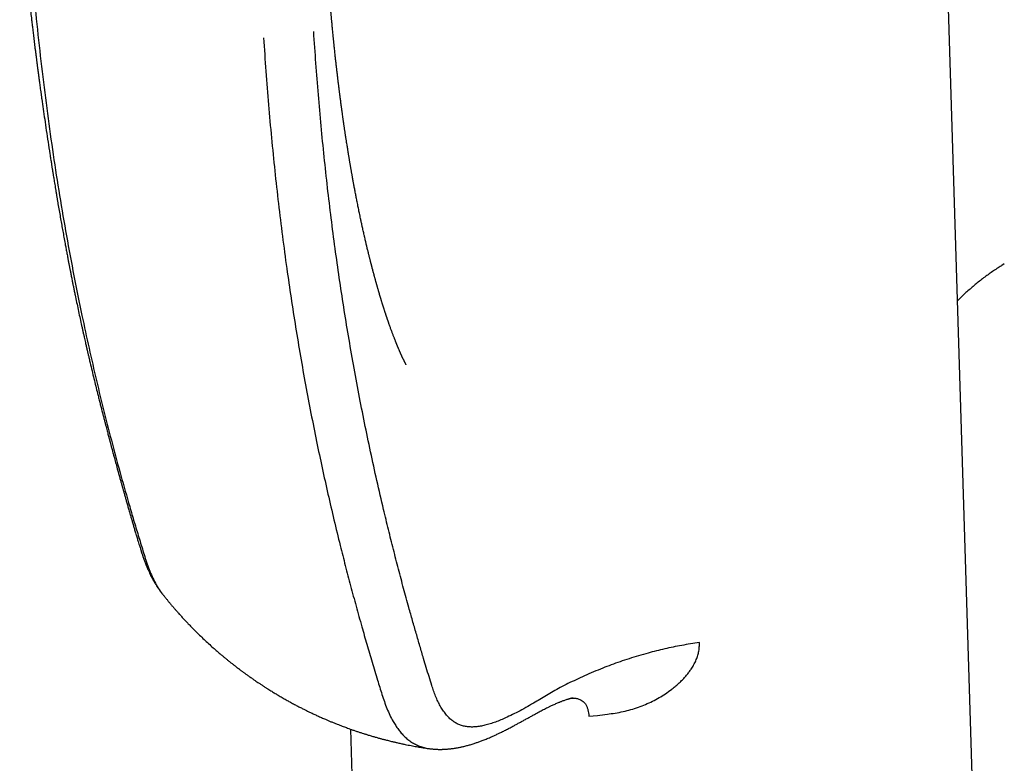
# Model space of a CAD drawing. Header units: millimetres. Extents: x 8 to 692, y 12 to 782.
# Tile 15 of 34: x 617 to 657, y 192 to 222. Entities that reach past the tile are written whole.
import ezdxf

# ---------------------------------------------------------------- set-up
doc = ezdxf.new("R2010")
doc.units = ezdxf.units.MM

msp = doc.modelspace()

# ---------------------------------------------------------------- linework, layer by layer
at = {"color": 7, "linetype": 'Continuous', "lineweight": 30}
for p, q in [((655.529, 184.533), (653.884, 237.985)), ((656.601, 211.779), (656.507, 211.721)), ((639.981, 193.69), (640.332, 193.726)), ((630.452, 193.176), (630.802, 181.794))]:
    msp.add_line(p, q, dxfattribs=at)
for points, knots in [([(617.219, 226.784), (617.224, 226.703), (617.234, 226.546), (617.25, 226.319), (617.264, 226.108), (617.278, 225.913), (617.292, 225.733), (617.304, 225.569), (617.315, 225.426), (617.325, 225.302), (617.334, 225.198), (617.341, 225.105), (617.348, 225.024), (617.353, 224.956), (617.358, 224.899), (617.362, 224.855), (617.365, 224.822), (617.367, 224.8), (617.368, 224.784), (617.369, 224.768), (617.371, 224.746), (617.373, 224.72), (617.376, 224.69), (617.38, 224.646), (617.385, 224.585), (617.392, 224.506), (617.4, 224.414), (617.409, 224.309), (617.42, 224.191), (617.432, 224.062), (617.445, 223.921), (617.461, 223.753), (617.48, 223.561), (617.5, 223.352), (617.52, 223.149), (617.54, 222.954), (617.56, 222.768), (617.579, 222.59), (617.597, 222.42), (617.614, 222.259), (617.631, 222.106), (617.647, 221.961), (617.663, 221.825), (617.678, 221.692), (617.693, 221.559), (617.712, 221.4), (617.734, 221.213), (617.76, 220.994), (617.788, 220.763), (617.813, 220.555), (617.836, 220.375), (617.854, 220.232), (617.871, 220.096), (617.887, 219.971), (617.901, 219.863), (617.913, 219.772), (617.923, 219.695), (617.932, 219.625), (617.94, 219.563), (617.947, 219.513), (617.952, 219.478), (617.954, 219.458), (617.956, 219.444), (617.958, 219.431), (617.96, 219.417), (617.962, 219.398), (617.966, 219.368), (617.972, 219.324), (617.98, 219.262), (617.99, 219.189), (618.002, 219.104), (618.014, 219.009), (618.029, 218.903), (618.045, 218.785), (618.063, 218.656), (618.082, 218.518), (618.114, 218.29), (618.159, 217.972), (618.22, 217.552), (618.285, 217.111), (618.354, 216.651), (618.407, 216.306), (618.442, 216.082), (618.457, 215.983), (618.472, 215.892), (618.485, 215.81), (618.496, 215.737), (618.506, 215.673), (618.515, 215.619), (618.522, 215.573), (618.528, 215.536), (618.533, 215.506), (618.538, 215.474), (618.545, 215.433), (618.554, 215.376), (618.565, 215.306), (618.579, 215.222), (618.594, 215.125), (618.612, 215.016), (618.632, 214.897), (618.653, 214.77), (618.675, 214.64), (618.697, 214.507), (618.719, 214.377), (618.74, 214.248), (618.77, 214.072), (618.809, 213.851), (618.854, 213.588), (618.899, 213.337), (618.943, 213.092), (618.988, 212.844), (619.023, 212.648), (619.05, 212.506), (619.066, 212.419), (619.082, 212.331), (619.099, 212.243), (619.116, 212.153), (619.133, 212.064), (619.149, 211.98), (619.164, 211.903), (619.177, 211.835), (619.188, 211.775), (619.198, 211.726), (619.205, 211.687), (619.212, 211.654), (619.219, 211.617), (619.228, 211.57), (619.24, 211.511), (619.253, 211.444), (619.267, 211.371), (619.283, 211.292), (619.299, 211.208), (619.32, 211.105), (619.344, 210.983), (619.373, 210.84), (619.404, 210.688), (619.465, 210.392), (619.557, 209.953), (619.65, 209.523), (619.712, 209.241), (619.742, 209.108), (619.771, 208.979), (619.798, 208.856), (619.823, 208.745), (619.845, 208.648), (619.865, 208.563), (619.881, 208.491), (619.894, 208.435), (619.904, 208.394), (619.911, 208.362), (619.919, 208.329), (619.927, 208.292), (619.937, 208.248), (619.949, 208.197), (619.963, 208.137), (619.979, 208.069), (619.997, 207.993), (620.017, 207.909), (620.056, 207.744), (620.113, 207.505), (620.187, 207.197), (620.26, 206.897), (620.324, 206.641), (620.377, 206.427), (620.421, 206.252), (620.464, 206.081), (620.507, 205.914), (620.548, 205.754), (620.587, 205.604), (620.623, 205.465), (620.656, 205.336), (620.687, 205.219), (620.714, 205.113), (620.739, 205.018), (620.761, 204.935), (620.78, 204.863), (620.795, 204.807), (620.806, 204.765), (620.815, 204.732), (620.824, 204.699), (620.834, 204.66), (620.846, 204.615), (620.86, 204.562), (620.876, 204.502), (620.894, 204.434), (620.915, 204.356), (620.938, 204.271), (620.963, 204.18), (621.002, 204.035), (621.055, 203.838), (621.108, 203.647), (621.145, 203.512), (621.166, 203.433), (621.188, 203.354), (621.21, 203.277), (621.23, 203.201), (621.251, 203.128), (621.269, 203.061), (621.285, 203.003), (621.298, 202.959), (621.306, 202.928), (621.313, 202.905), (621.319, 202.883), (621.327, 202.855), (621.336, 202.821), (621.348, 202.78), (621.368, 202.709), (621.397, 202.605), (621.435, 202.472), (621.475, 202.331), (621.517, 202.183), (621.563, 202.024), (621.607, 201.869), (621.65, 201.72), (621.691, 201.58), (621.733, 201.436), (621.775, 201.292), (621.82, 201.14), (621.867, 200.985), (621.914, 200.827), (621.955, 200.691), (621.99, 200.577), (622.019, 200.481), (622.046, 200.394), (622.071, 200.314), (622.094, 200.242), (622.115, 200.178), (622.13, 200.131), (622.142, 200.096), (622.15, 200.07), (622.161, 200.04), (622.174, 200.003), (622.19, 199.957), (622.21, 199.901), (622.235, 199.834), (622.262, 199.763), (622.29, 199.695), (622.314, 199.638), (622.335, 199.589), (622.356, 199.541), (622.379, 199.489), (622.404, 199.436), (622.428, 199.387), (622.448, 199.346), (622.464, 199.313), (622.479, 199.284), (622.497, 199.249), (622.518, 199.209), (622.541, 199.168), (622.563, 199.129), (622.586, 199.088), (622.611, 199.044), (622.641, 198.996), (622.67, 198.949), (622.696, 198.907), (622.723, 198.866), (622.752, 198.823), (622.781, 198.78), (622.809, 198.741), (622.837, 198.703), (622.866, 198.664), (622.894, 198.627), (622.914, 198.602), (622.92, 198.595)], [0, 0, 0, 0, 0.007951, 0.015396, 0.022331, 0.028756, 0.034668, 0.040067, 0.044951, 0.048801, 0.052256, 0.055314, 0.057976, 0.060241, 0.062108, 0.063578, 0.064649, 0.065349, 0.065736, 0.066262, 0.066965, 0.067845, 0.068855, 0.069964, 0.072252, 0.074871, 0.077822, 0.081352, 0.085264, 0.089558, 0.094234, 0.099293, 0.106291, 0.113329, 0.120095, 0.126586, 0.132803, 0.138745, 0.144412, 0.149802, 0.154917, 0.159754, 0.164315, 0.168625, 0.173065, 0.177753, 0.184608, 0.191934, 0.199733, 0.208004, 0.212932, 0.217871, 0.222471, 0.226713, 0.230598, 0.2334, 0.235981, 0.238342, 0.240482, 0.242367, 0.243374, 0.244049, 0.244416, 0.244796, 0.245298, 0.245922, 0.246668, 0.248353, 0.250448, 0.252954, 0.255789, 0.259014, 0.262629, 0.266633, 0.271026, 0.27579, 0.280673, 0.29432, 0.308289, 0.323731, 0.339542, 0.35572, 0.359327, 0.362769, 0.36591, 0.368748, 0.371285, 0.373519, 0.37535, 0.376913, 0.378208, 0.379235, 0.380019, 0.381523, 0.383503, 0.385943, 0.388839, 0.392192, 0.396002, 0.400267, 0.404578, 0.409227, 0.413866, 0.418419, 0.422886, 0.427268, 0.436906, 0.446101, 0.454855, 0.463297, 0.471985, 0.480982, 0.484018, 0.487088, 0.490191, 0.493328, 0.496498, 0.499701, 0.502742, 0.505448, 0.507924, 0.510034, 0.511777, 0.513154, 0.514183, 0.515313, 0.517061, 0.519219, 0.521621, 0.524224, 0.527027, 0.53003, 0.533234, 0.537965, 0.543072, 0.548557, 0.554246, 0.57484, 0.595856, 0.600622, 0.605409, 0.610207, 0.614691, 0.618719, 0.62223, 0.625301, 0.627933, 0.630125, 0.631342, 0.632426, 0.633609, 0.634913, 0.636468, 0.638387, 0.640531, 0.642999, 0.645792, 0.648908, 0.652179, 0.663804, 0.675118, 0.686123, 0.696824, 0.703395, 0.709848, 0.716182, 0.722399, 0.728387, 0.733975, 0.739159, 0.74394, 0.748314, 0.752282, 0.755783, 0.758889, 0.761599, 0.763913, 0.765133, 0.766352, 0.767571, 0.768942, 0.770734, 0.77266, 0.774917, 0.777505, 0.780425, 0.783679, 0.787201, 0.790721, 0.800244, 0.809537, 0.812583, 0.815603, 0.818598, 0.821566, 0.824507, 0.827222, 0.829948, 0.832161, 0.833859, 0.83504, 0.835699, 0.836515, 0.837584, 0.838907, 0.840485, 0.842314, 0.847128, 0.852496, 0.85776, 0.863473, 0.869637, 0.876256, 0.881452, 0.886902, 0.892606, 0.898289, 0.903687, 0.910324, 0.916466, 0.92211, 0.926092, 0.929779, 0.93317, 0.936263, 0.939059, 0.941506, 0.943535, 0.944485, 0.945335, 0.946388, 0.947725, 0.94935, 0.951295, 0.953657, 0.956441, 0.958913, 0.961038, 0.962576, 0.964235, 0.966186, 0.968158, 0.970012, 0.971607, 0.972614, 0.973583, 0.974834, 0.97637, 0.977972, 0.979437, 0.980765, 0.982491, 0.984367, 0.986263, 0.987789, 0.989169, 0.990957, 0.99272, 0.994087, 0.995482, 0.997204, 0.999186, 1, 1, 1, 1]), ([(617.498, 226.298), (617.58, 225.145), (617.744, 222.84), (618.102, 219.459), (618.544, 216.139), (619.076, 212.889), (619.66, 209.884), (620.279, 207.114), (620.917, 204.566), (621.437, 202.692), (621.8, 201.458), (621.985, 200.844), (622.174, 200.235), (622.36, 199.621), (622.608, 199.071), (622.798, 198.723), (622.925, 198.589), (622.927, 198.587)], [0, 0, 0, 0, 0.114312, 0.228611, 0.342894, 0.457162, 0.571415, 0.666612, 0.761799, 0.856978, 0.880772, 0.904566, 0.928359, 0.952146, 0.975894, 0.999621, 1, 1, 1, 1]), ([(632.681, 207.741), (632.681, 207.741), (632.681, 207.741), (632.679, 207.743), (632.677, 207.748), (632.672, 207.756), (632.666, 207.768), (632.658, 207.781), (632.649, 207.798), (632.639, 207.818), (632.628, 207.839), (632.617, 207.862), (632.604, 207.887), (632.591, 207.913), (632.577, 207.941), (632.562, 207.971), (632.548, 208.001), (632.537, 208.025), (632.527, 208.046), (632.518, 208.064), (632.51, 208.082), (632.502, 208.098), (632.496, 208.113), (632.488, 208.129), (632.48, 208.147), (632.471, 208.167), (632.463, 208.186), (632.455, 208.203), (632.448, 208.219), (632.44, 208.238), (632.429, 208.261), (632.419, 208.285), (632.409, 208.308), (632.4, 208.329), (632.389, 208.354), (632.378, 208.381), (632.367, 208.407), (632.358, 208.429), (632.349, 208.449), (632.34, 208.472), (632.33, 208.495), (632.32, 208.519), (632.311, 208.54), (632.302, 208.562), (632.293, 208.585), (632.283, 208.611), (632.272, 208.637), (632.262, 208.661), (632.253, 208.684), (632.24, 208.719), (632.223, 208.761), (632.202, 208.814), (632.183, 208.865), (632.163, 208.918), (632.142, 208.972), (632.122, 209.025), (632.101, 209.084), (632.079, 209.142), (632.056, 209.205), (632.034, 209.266), (632.011, 209.331), (631.993, 209.384), (631.979, 209.425), (631.969, 209.453), (631.958, 209.484), (631.947, 209.517), (631.936, 209.548), (631.926, 209.577), (631.917, 209.605), (631.907, 209.635), (631.897, 209.664), (631.888, 209.691), (631.879, 209.718), (631.869, 209.747), (631.859, 209.777), (631.85, 209.804), (631.842, 209.829), (631.834, 209.853), (631.825, 209.881), (631.814, 209.915), (631.803, 209.95), (631.793, 209.982), (631.783, 210.012), (631.774, 210.041), (631.765, 210.068), (631.758, 210.09), (631.752, 210.11), (631.745, 210.133), (631.735, 210.163), (631.723, 210.203), (631.71, 210.246), (631.697, 210.287), (631.687, 210.32), (631.679, 210.346), (631.672, 210.37), (631.663, 210.399), (631.654, 210.428), (631.646, 210.455), (631.633, 210.497), (631.617, 210.55), (631.596, 210.624), (631.576, 210.692), (631.559, 210.749), (631.548, 210.789), (631.539, 210.818), (631.531, 210.848), (631.522, 210.877), (631.515, 210.902), (631.508, 210.927), (631.5, 210.956), (631.49, 210.99), (631.48, 211.026), (631.471, 211.06), (631.461, 211.096), (631.45, 211.134), (631.438, 211.178), (631.426, 211.222), (631.414, 211.264), (631.403, 211.307), (631.391, 211.351), (631.379, 211.396), (631.368, 211.435), (631.359, 211.471), (631.349, 211.508), (631.338, 211.548), (631.328, 211.586), (631.321, 211.615), (631.314, 211.639), (631.308, 211.662), (631.301, 211.689), (631.293, 211.719), (631.284, 211.755), (631.275, 211.792), (631.265, 211.829), (631.255, 211.867), (631.244, 211.912), (631.231, 211.962), (631.219, 212.011), (631.208, 212.056), (631.197, 212.099), (631.187, 212.141), (631.177, 212.18), (631.168, 212.216), (631.16, 212.251), (631.148, 212.299), (631.133, 212.362), (631.116, 212.432), (631.099, 212.502), (631.083, 212.569), (631.067, 212.637), (631.05, 212.71), (631.032, 212.788), (631.014, 212.867), (630.996, 212.945), (630.978, 213.024), (630.958, 213.111), (630.94, 213.194), (630.924, 213.268), (630.91, 213.331), (630.897, 213.391), (630.883, 213.455), (630.868, 213.524), (630.851, 213.604), (630.831, 213.699), (630.81, 213.799), (630.788, 213.907), (630.769, 214.002), (630.747, 214.107), (630.728, 214.203), (630.708, 214.303), (630.69, 214.392), (630.674, 214.475), (630.658, 214.559), (630.642, 214.641), (630.626, 214.725), (630.61, 214.81), (630.597, 214.882), (630.586, 214.938), (630.579, 214.976), (630.571, 215.019), (630.563, 215.067), (630.554, 215.113), (630.547, 215.151), (630.541, 215.184), (630.536, 215.215), (630.53, 215.247), (630.524, 215.283), (630.516, 215.328), (630.506, 215.381), (630.495, 215.441), (630.484, 215.504), (630.473, 215.568), (630.463, 215.625), (630.455, 215.673), (630.449, 215.708), (630.444, 215.737), (630.439, 215.768), (630.432, 215.805), (630.425, 215.849), (630.417, 215.898), (630.408, 215.948), (630.4, 215.998), (630.392, 216.047), (630.384, 216.094), (630.377, 216.135), (630.372, 216.168), (630.367, 216.195), (630.363, 216.222), (630.357, 216.256), (630.35, 216.298), (630.342, 216.353), (630.331, 216.421), (630.318, 216.503), (630.303, 216.594), (630.291, 216.674), (630.281, 216.74), (630.274, 216.785), (630.268, 216.825), (630.263, 216.856), (630.259, 216.883), (630.255, 216.908), (630.25, 216.941), (630.243, 216.983), (630.236, 217.035), (630.227, 217.094), (630.218, 217.152), (630.21, 217.208), (630.202, 217.26), (630.194, 217.313), (630.187, 217.362), (630.181, 217.402), (630.177, 217.432), (630.173, 217.461), (630.168, 217.492), (630.163, 217.531), (630.156, 217.577), (630.146, 217.648), (630.133, 217.742), (630.119, 217.843), (630.108, 217.926), (630.099, 217.988), (630.093, 218.035), (630.088, 218.068), (630.085, 218.095), (630.08, 218.128), (630.073, 218.184), (630.063, 218.257), (630.052, 218.341), (630.042, 218.42), (630.032, 218.492), (630.024, 218.558), (630.016, 218.618), (630.009, 218.673), (630.003, 218.722), (629.997, 218.766), (629.993, 218.803), (629.989, 218.833), (629.986, 218.859), (629.982, 218.89), (629.977, 218.931), (629.97, 218.984), (629.963, 219.043), (629.956, 219.102), (629.948, 219.17), (629.939, 219.244), (629.929, 219.327), (629.92, 219.401), (629.912, 219.469), (629.905, 219.529), (629.898, 219.588), (629.892, 219.641), (629.887, 219.683), (629.884, 219.714), (629.881, 219.741), (629.877, 219.772), (629.873, 219.81), (629.868, 219.86), (629.861, 219.923), (629.852, 219.999), (629.843, 220.082), (629.833, 220.171), (629.823, 220.265), (629.814, 220.351), (629.806, 220.427), (629.8, 220.489), (629.794, 220.545), (629.789, 220.592), (629.786, 220.627), (629.783, 220.654), (629.78, 220.679), (629.777, 220.71), (629.773, 220.75), (629.768, 220.798), (629.763, 220.853), (629.753, 220.953), (629.739, 221.092), (629.723, 221.264), (629.71, 221.394), (629.702, 221.487), (629.697, 221.543), (629.692, 221.597), (629.687, 221.649), (629.682, 221.698), (629.679, 221.74), (629.676, 221.775), (629.673, 221.805), (629.67, 221.838), (629.666, 221.878), (629.662, 221.931), (629.656, 221.996), (629.649, 222.072), (629.642, 222.16), (629.634, 222.258), (629.624, 222.369), (629.618, 222.447), (629.615, 222.487)], [0, 0, 0, 0, 0.002872, 0.005809, 0.009152, 0.014599, 0.018509, 0.022773, 0.027123, 0.031711, 0.035735, 0.039792, 0.044226, 0.04825, 0.052092, 0.056729, 0.060696, 0.064063, 0.066118, 0.06861, 0.070933, 0.072751, 0.074426, 0.076247, 0.07827, 0.08073, 0.082981, 0.084655, 0.086218, 0.088383, 0.090897, 0.093533, 0.095889, 0.097901, 0.100165, 0.103486, 0.105968, 0.10795, 0.109808, 0.111996, 0.114311, 0.116585, 0.118608, 0.120451, 0.122554, 0.124976, 0.127593, 0.129689, 0.131597, 0.133706, 0.138869, 0.142671, 0.147591, 0.151932, 0.156221, 0.161211, 0.165312, 0.170785, 0.175468, 0.180801, 0.185517, 0.191083, 0.193272, 0.195194, 0.197685, 0.200605, 0.202891, 0.204847, 0.207215, 0.209383, 0.21177, 0.213827, 0.215639, 0.217955, 0.220371, 0.222301, 0.224095, 0.225809, 0.227731, 0.230426, 0.233323, 0.235506, 0.237499, 0.239831, 0.241835, 0.243418, 0.244801, 0.246158, 0.248398, 0.251389, 0.254786, 0.257716, 0.26022, 0.261686, 0.263319, 0.265395, 0.267779, 0.269683, 0.271133, 0.276505, 0.280956, 0.286588, 0.290883, 0.292775, 0.294795, 0.296965, 0.299043, 0.300703, 0.302198, 0.304133, 0.306623, 0.309271, 0.311587, 0.31358, 0.316454, 0.319409, 0.322475, 0.325375, 0.328028, 0.331151, 0.334261, 0.337035, 0.339124, 0.341359, 0.344587, 0.347149, 0.348917, 0.350354, 0.351905, 0.353595, 0.355598, 0.357952, 0.360645, 0.362967, 0.365291, 0.368209, 0.371857, 0.375107, 0.377823, 0.380672, 0.383543, 0.386053, 0.388321, 0.390543, 0.392857, 0.397744, 0.402858, 0.406353, 0.411358, 0.415752, 0.419653, 0.425403, 0.430737, 0.434752, 0.440353, 0.445802, 0.451408, 0.456071, 0.459819, 0.463306, 0.467454, 0.47195, 0.476381, 0.48255, 0.489693, 0.495216, 0.502597, 0.507446, 0.51484, 0.52038, 0.526115, 0.531251, 0.535742, 0.541679, 0.546325, 0.551264, 0.55725, 0.559499, 0.561588, 0.564194, 0.567388, 0.570307, 0.572617, 0.574345, 0.576354, 0.578116, 0.580221, 0.582913, 0.58626, 0.58997, 0.593757, 0.597621, 0.601559, 0.604282, 0.60634, 0.607839, 0.609609, 0.61183, 0.614502, 0.617569, 0.620643, 0.62365, 0.62659, 0.629411, 0.63204, 0.634034, 0.635353, 0.636912, 0.638941, 0.641446, 0.644427, 0.64874, 0.653642, 0.659086, 0.665074, 0.66794, 0.670801, 0.673158, 0.674953, 0.676404, 0.677901, 0.679451, 0.682293, 0.685299, 0.688717, 0.692741, 0.695582, 0.698663, 0.701983, 0.705012, 0.707325, 0.708994, 0.710455, 0.712327, 0.71461, 0.717305, 0.720318, 0.727258, 0.733858, 0.738068, 0.741838, 0.74487, 0.746311, 0.747594, 0.749502, 0.752205, 0.757366, 0.762317, 0.7669, 0.771115, 0.77496, 0.778436, 0.781541, 0.784541, 0.787105, 0.789234, 0.790928, 0.79225, 0.793875, 0.796268, 0.799432, 0.803033, 0.806497, 0.809811, 0.814719, 0.81935, 0.82426, 0.827579, 0.831048, 0.83466, 0.837843, 0.840258, 0.841903, 0.843215, 0.844931, 0.847126, 0.849804, 0.853619, 0.858037, 0.862804, 0.867902, 0.873331, 0.879091, 0.882699, 0.886416, 0.889742, 0.892392, 0.894443, 0.895753, 0.896981, 0.898763, 0.901026, 0.903772, 0.906999, 0.910564, 0.920885, 0.930685, 0.939947, 0.943243, 0.946433, 0.949519, 0.952498, 0.955346, 0.957786, 0.959745, 0.961317, 0.962944, 0.965252, 0.968241, 0.971913, 0.976267, 0.981208, 0.98681, 0.993074, 1, 1, 1, 1]), ([(644.403, 196.636), (644.285, 196.619), (644.05, 196.587), (643.701, 196.527), (643.357, 196.46), (643.018, 196.387), (642.684, 196.307), (642.335, 196.216), (641.972, 196.112), (641.597, 195.996), (641.233, 195.875), (640.88, 195.748), (640.525, 195.613), (640.169, 195.468), (639.814, 195.314), (639.475, 195.157), (639.151, 194.998), (638.845, 194.84), (638.557, 194.682), (638.286, 194.523), (638.027, 194.366), (637.752, 194.204), (637.462, 194.038), (637.158, 193.873), (636.863, 193.723), (636.596, 193.599), (636.355, 193.5), (636.141, 193.421), (635.932, 193.356), (635.735, 193.308), (635.549, 193.276), (635.374, 193.261), (635.206, 193.262), (635.045, 193.281), (634.892, 193.319), (634.748, 193.375), (634.613, 193.449), (634.487, 193.541), (634.37, 193.649), (634.256, 193.778), (634.145, 193.929), (634.039, 194.104), (633.942, 194.292), (633.854, 194.491), (633.774, 194.702), (633.687, 194.965), (633.591, 195.279), (633.482, 195.639), (633.36, 196.047), (633.226, 196.503), (633.078, 197.008), (632.931, 197.521), (632.762, 198.12), (632.574, 198.805), (632.368, 199.579), (632.166, 200.364), (631.967, 201.159), (631.746, 202.075), (631.506, 203.111), (631.252, 204.266), (631.011, 205.425), (630.783, 206.587), (630.568, 207.746), (630.367, 208.903), (630.178, 210.061), (630.001, 211.226), (629.834, 212.408), (629.677, 213.609), (629.531, 214.829), (629.396, 216.059), (629.274, 217.298), (629.163, 218.547), (629.064, 219.804), (629.008, 220.649), (628.98, 221.071)], [0, 0, 0, 0, 0.006988, 0.013962, 0.020917, 0.027847, 0.034744, 0.0416, 0.049768, 0.05786, 0.065863, 0.073768, 0.081566, 0.090162, 0.098599, 0.106862, 0.114933, 0.122795, 0.13031, 0.137633, 0.144777, 0.151747, 0.16038, 0.168764, 0.176919, 0.184862, 0.190969, 0.19697, 0.202878, 0.208709, 0.213961, 0.219171, 0.224349, 0.229509, 0.234663, 0.239823, 0.245001, 0.25021, 0.255454, 0.260736, 0.266968, 0.273255, 0.279595, 0.285986, 0.29243, 0.298925, 0.309241, 0.319686, 0.330258, 0.344622, 0.359216, 0.374023, 0.389022, 0.410737, 0.432731, 0.454935, 0.477277, 0.499684, 0.531613, 0.563419, 0.59502, 0.626447, 0.657753, 0.688417, 0.719032, 0.749632, 0.78025, 0.811538, 0.842887, 0.874284, 0.90571, 0.937149, 0.968584, 1, 1, 1, 1]), ([(626.973, 220.828), (627.003, 220.379), (627.062, 219.482), (627.169, 218.147), (627.287, 216.821), (627.42, 215.503), (627.566, 214.194), (627.726, 212.892), (627.895, 211.633), (628.071, 210.419), (628.254, 209.249), (628.448, 208.089), (628.652, 206.94), (628.867, 205.804), (629.088, 204.698), (629.315, 203.624), (629.547, 202.579), (629.788, 201.545), (630.02, 200.591), (630.242, 199.712), (630.454, 198.904), (630.674, 198.09), (630.891, 197.311), (631.105, 196.566), (631.315, 195.854), (631.489, 195.282), (631.621, 194.852), (631.71, 194.565), (631.803, 194.278), (631.905, 193.999), (632.022, 193.731), (632.141, 193.505), (632.256, 193.316), (632.364, 193.162), (632.481, 193.017), (632.607, 192.884), (632.744, 192.764), (632.89, 192.657), (633.047, 192.567), (633.213, 192.493), (633.39, 192.438), (633.529, 192.406), (633.612, 192.398), (633.63, 192.396)], [0, 0, 0, 0, 0.041701, 0.083378, 0.125052, 0.166749, 0.208493, 0.250315, 0.292219, 0.330675, 0.369135, 0.407554, 0.44589, 0.48411, 0.522162, 0.558263, 0.594157, 0.629953, 0.665797, 0.694126, 0.722712, 0.751654, 0.781049, 0.806416, 0.83223, 0.858508, 0.868959, 0.879482, 0.890077, 0.900742, 0.91148, 0.922289, 0.929701, 0.937146, 0.944623, 0.952135, 0.959686, 0.967266, 0.974869, 0.982493, 0.990135, 0.997786, 1, 1, 1, 1]), ([(656.507, 211.721), (656.5, 211.717), (656.431, 211.675), (656.304, 211.593), (656.125, 211.473), (655.949, 211.349), (655.775, 211.221), (655.604, 211.089), (655.436, 210.953), (655.27, 210.813), (655.108, 210.669), (654.948, 210.521), (654.824, 210.402), (654.754, 210.331), (654.736, 210.312)], [0, 0, 0, 0, 0.011179, 0.106496, 0.201813, 0.29714, 0.392487, 0.487865, 0.583286, 0.67876, 0.774296, 0.869904, 0.965594, 1, 1, 1, 1]), ([(622.926, 198.586), (622.938, 198.572), (622.96, 198.543), (622.992, 198.503), (623.024, 198.463), (623.057, 198.422), (623.093, 198.378), (623.144, 198.315), (623.21, 198.235), (623.29, 198.139), (623.373, 198.042), (623.444, 197.96), (623.503, 197.892), (623.552, 197.837), (623.6, 197.783), (623.649, 197.729), (623.699, 197.674), (623.748, 197.62), (623.8, 197.564), (623.854, 197.506), (623.909, 197.447), (623.966, 197.388), (624.022, 197.329), (624.116, 197.232), (624.247, 197.099), (624.418, 196.931), (624.593, 196.764), (624.773, 196.597), (624.947, 196.44), (625.116, 196.291), (625.24, 196.185), (625.328, 196.111), (625.377, 196.071), (625.426, 196.03), (625.471, 195.993), (625.515, 195.957), (625.561, 195.919), (625.608, 195.882), (625.65, 195.848), (625.693, 195.814), (625.74, 195.778), (625.788, 195.739), (625.836, 195.702), (625.885, 195.664), (625.938, 195.624), (625.988, 195.586), (626.032, 195.552), (626.071, 195.524), (626.11, 195.494), (626.154, 195.462), (626.199, 195.429), (626.243, 195.397), (626.288, 195.364), (626.34, 195.327), (626.398, 195.286), (626.457, 195.244), (626.512, 195.205), (626.58, 195.158), (626.655, 195.107), (626.749, 195.043), (626.846, 194.978), (626.948, 194.911), (627.049, 194.846), (627.137, 194.79), (627.221, 194.737), (627.295, 194.691), (627.367, 194.647), (627.438, 194.604), (627.513, 194.559), (627.619, 194.496), (627.756, 194.416), (627.909, 194.33), (628.061, 194.245), (628.203, 194.169), (628.347, 194.093), (628.482, 194.024), (628.588, 193.97), (628.669, 193.93), (628.725, 193.902), (628.785, 193.873), (628.848, 193.843), (628.917, 193.81), (628.988, 193.776), (629.058, 193.744), (629.132, 193.71), (629.209, 193.675), (629.291, 193.638), (629.371, 193.603), (629.457, 193.566), (629.557, 193.523), (629.672, 193.475), (629.793, 193.426), (629.909, 193.379), (630.017, 193.337), (630.113, 193.3), (630.203, 193.267), (630.29, 193.234), (630.383, 193.2), (630.491, 193.162), (630.61, 193.12), (630.735, 193.078), (630.855, 193.039), (630.95, 193.008), (631.022, 192.985), (631.075, 192.969), (631.133, 192.951), (631.199, 192.931), (631.271, 192.909), (631.343, 192.888), (631.41, 192.868), (631.478, 192.849), (631.543, 192.831), (631.605, 192.814), (631.664, 192.798), (631.725, 192.781), (631.788, 192.765), (631.856, 192.747), (631.928, 192.729), (632.008, 192.709), (632.087, 192.689), (632.158, 192.673), (632.219, 192.658), (632.279, 192.644), (632.348, 192.629), (632.426, 192.611), (632.522, 192.59), (632.633, 192.567), (632.755, 192.542), (632.872, 192.52), (632.983, 192.499), (633.088, 192.48), (633.176, 192.464), (633.252, 192.452), (633.319, 192.441), (633.392, 192.429), (633.474, 192.416), (633.54, 192.406), (633.578, 192.4), (633.585, 192.399)], [0, 0, 0, 0, 0.0043219, 0.0085395, 0.0123184, 0.0164045, 0.0209339, 0.0257612, 0.0354602, 0.0454953, 0.0553664, 0.0656182, 0.0712044, 0.0766645, 0.082923, 0.0884202, 0.0939662, 0.1002921, 0.1057387, 0.1120621, 0.1188717, 0.1248906, 0.131536, 0.1380747, 0.1569392, 0.175511, 0.1946512, 0.2140863, 0.2333654, 0.249954, 0.2672955, 0.2718339, 0.276908, 0.2823287, 0.2866764, 0.2906965, 0.2957968, 0.3007007, 0.3046462, 0.3085852, 0.3136284, 0.3186014, 0.3231547, 0.3279661, 0.3332145, 0.3386023, 0.3429542, 0.3462073, 0.3498639, 0.3545215, 0.359066, 0.3630993, 0.3671831, 0.372285, 0.3779874, 0.384018, 0.3892845, 0.3938551, 0.4034604, 0.4108695, 0.4206167, 0.4308084, 0.4396523, 0.448913, 0.4555224, 0.462902, 0.4694798, 0.475498, 0.482468, 0.4901967, 0.5045173, 0.520007, 0.5316417, 0.5456969, 0.5580867, 0.5701445, 0.5816193, 0.5863839, 0.5913807, 0.5966128, 0.6020812, 0.6080206, 0.6146302, 0.6208761, 0.6263977, 0.6339125, 0.6409789, 0.6477842, 0.6545324, 0.6634109, 0.6735653, 0.6841256, 0.6946814, 0.7033877, 0.7117148, 0.7193553, 0.7260414, 0.7340733, 0.7430355, 0.7534454, 0.7642277, 0.774457, 0.7837971, 0.7882732, 0.7924249, 0.7971742, 0.8027876, 0.8090921, 0.8151349, 0.8207708, 0.8259997, 0.8319278, 0.8370431, 0.8416168, 0.8466192, 0.8521503, 0.8574238, 0.8634199, 0.8701392, 0.8772225, 0.8831057, 0.8876062, 0.8923213, 0.8980553, 0.9047416, 0.911584, 0.9218695, 0.9319863, 0.9416681, 0.9508598, 0.9593697, 0.9674644, 0.972602, 0.9780703, 0.9838745, 0.9905332, 0.9983961, 1, 1, 1, 1]), ([(641.034, 193.82), (641.141, 193.839), (641.354, 193.877), (641.665, 193.957), (641.965, 194.052), (642.253, 194.164), (642.529, 194.291), (642.794, 194.433), (643.047, 194.59), (643.259, 194.74), (643.432, 194.877), (643.568, 194.995), (643.695, 195.115), (643.811, 195.237), (643.917, 195.36), (644.013, 195.484), (644.09, 195.597), (644.152, 195.697), (644.2, 195.784), (644.244, 195.871), (644.282, 195.958), (644.315, 196.044), (644.352, 196.158), (644.386, 196.299), (644.407, 196.469), (644.404, 196.58), (644.403, 196.636)], [0, 0, 0, 0, 0.06555, 0.129855, 0.193092, 0.255446, 0.317113, 0.378291, 0.439188, 0.50001, 0.538865, 0.576547, 0.613124, 0.648673, 0.683278, 0.717028, 0.75002, 0.772526, 0.794593, 0.816257, 0.837557, 0.858533, 0.879227, 0.919936, 0.960065, 1, 1, 1, 1]), ([(633.629, 192.394), (633.652, 192.391), (633.694, 192.386), (633.749, 192.381), (633.789, 192.378), (633.825, 192.375), (633.865, 192.373), (633.91, 192.371), (633.962, 192.369), (634.012, 192.369), (634.056, 192.369), (634.094, 192.369), (634.132, 192.37), (634.171, 192.371), (634.212, 192.373), (634.253, 192.375), (634.294, 192.378), (634.339, 192.382), (634.39, 192.386), (634.441, 192.392), (634.488, 192.397), (634.531, 192.403), (634.584, 192.41), (634.641, 192.419), (634.706, 192.43), (634.769, 192.442), (634.833, 192.454), (634.895, 192.468), (634.957, 192.481), (635.026, 192.498), (635.098, 192.517), (635.169, 192.536), (635.24, 192.556), (635.313, 192.578), (635.388, 192.602), (635.458, 192.625), (635.524, 192.647), (635.588, 192.67), (635.653, 192.694), (635.721, 192.719), (635.795, 192.748), (635.878, 192.781), (635.962, 192.816), (636.051, 192.854), (636.141, 192.894), (636.229, 192.934), (636.305, 192.97), (636.368, 193), (636.429, 193.029), (636.497, 193.062), (636.6, 193.113), (636.727, 193.178), (636.872, 193.254), (637.006, 193.325), (637.133, 193.394), (637.257, 193.461), (637.385, 193.532), (637.517, 193.604), (637.65, 193.678), (637.78, 193.75), (637.894, 193.813), (637.993, 193.867), (638.079, 193.913), (638.165, 193.958), (638.252, 194.002), (638.344, 194.048), (638.444, 194.097), (638.542, 194.142), (638.63, 194.181), (638.701, 194.212), (638.763, 194.238), (638.815, 194.26), (638.862, 194.278), (638.91, 194.297), (638.964, 194.317), (639.026, 194.339), (639.09, 194.361), (639.147, 194.38), (639.192, 194.393), (639.224, 194.402), (639.252, 194.41), (639.277, 194.416), (639.297, 194.421), (639.314, 194.425), (639.328, 194.428), (639.339, 194.43), (639.351, 194.433), (639.359, 194.434), (639.363, 194.435), (639.362, 194.435), (639.362, 194.435)], [0, 0, 0, 0, 0.009122, 0.016816, 0.02326, 0.028436, 0.032934, 0.039494, 0.047573, 0.054992, 0.060767, 0.066064, 0.071209, 0.076744, 0.082919, 0.088784, 0.094129, 0.100391, 0.108359, 0.116306, 0.122379, 0.128144, 0.134916, 0.145717, 0.153769, 0.163274, 0.174061, 0.18207, 0.191061, 0.201784, 0.21328, 0.224023, 0.2342, 0.2457, 0.257965, 0.268775, 0.278635, 0.288762, 0.298891, 0.309192, 0.320994, 0.334621, 0.348468, 0.361758, 0.377741, 0.392184, 0.4047, 0.414832, 0.423202, 0.434654, 0.449025, 0.474673, 0.499048, 0.523066, 0.543863, 0.565528, 0.588045, 0.611392, 0.635504, 0.658913, 0.680934, 0.697278, 0.712788, 0.728626, 0.745549, 0.762277, 0.781069, 0.801971, 0.817654, 0.831323, 0.842943, 0.85305, 0.861817, 0.870291, 0.88219, 0.895056, 0.909416, 0.925197, 0.934428, 0.942911, 0.950347, 0.958806, 0.965096, 0.971893, 0.978732, 0.984021, 0.987818, 0.991808, 0.998923, 1, 1, 1, 1]), ([(639.297, 194.421), (639.326, 194.421), (639.407, 194.423), (639.519, 194.404), (639.631, 194.366), (639.721, 194.315), (639.8, 194.248), (639.864, 194.163), (639.914, 194.063), (639.95, 193.949), (639.974, 193.825), (639.979, 193.735), (639.981, 193.69)], [0, 0, 0, 0, 0.076679, 0.21478, 0.316569, 0.41705, 0.516211, 0.614248, 0.71156, 0.80824, 0.904312, 1, 1, 1, 1]), ([(640.332, 193.726), (640.462, 193.742), (640.696, 193.769), (640.93, 193.804), (641.034, 193.82)], [0, 0, 0, 0, 0.559977, 1, 1, 1, 1])]:
    msp.add_open_spline(points, degree=3, knots=knots, dxfattribs=at)

doc.saveas('drawing.dxf')
